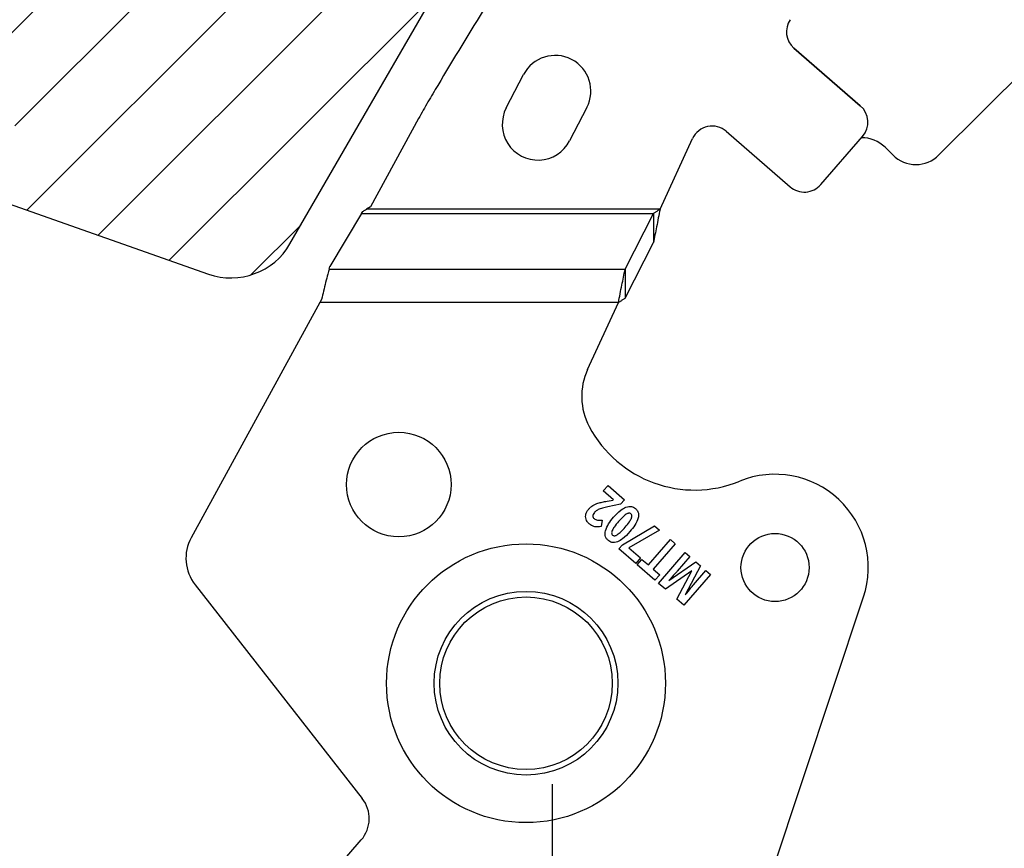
# Model space of a CAD drawing. Header units: inches. Extents: x -122 to 123, y -201 to 75.
# Tile 42 of 191: x -42.59 to -40.78, y 64.05 to 65.58. Entities that reach past the tile are written whole.
import ezdxf

# ---------------------------------------------------------------- set-up
doc = ezdxf.new("R2010")
doc.units = ezdxf.units.IN
doc.header["$MEASUREMENT"] = 0
doc.layers.add('STATION_LINES', color=231, linetype='Continuous')

# ---------------------------------------------------------------- blocks, each defined once
blk = doc.blocks.new('SW_HATCH_9')
at = {"color": 0, "linetype": 'Continuous', "lineweight": 18}
for p, q in [((0.5599, 0.5599), (0.3828, 0.3828)), ((0.6833, 0.5065), (-0.5485, -0.7253)), ((0.7953, 0.4418), (-0.5247, -0.8782)), ((0.9143, 0.3839), (-0.4437, -0.974)), ((1.0846, 0.3775), (-0.4215, -1.1286)), ((1.0375, 0.1536), (-0.2908, -1.1747)), ((0, 0), (-0.1842, -0.1842)), ((0.6798, -0.3809), (0.3791, -0.6815)), ((0.3228, -0.7379), (-0.1601, -1.2208)), ((0.0813, -1.1561), (-0.0102, -1.2476))]:
    blk.add_line(p, q, dxfattribs=at)

msp = doc.modelspace()

# ---------------------------------------------------------------- linework, layer by layer
at = {"color": 7, "linetype": 'Continuous', "lineweight": 25}
for p, q in [((-42.09474, 65.16369), (-41.82924, 65.62354)), ((-42.09474, 65.16369), (-41.82924, 65.62354)), ((-41.17007, 65.5232), (-41.04802, 65.4172)), ((-41.04802, 65.4172), (-41.17007, 65.5232)), ((-41.04802, 65.4172), (-41.17007, 65.5232)), ((-40.90364, 65.32688), (-40.73783, 65.49269)), ((-41.69789, 65.41319), (-41.66612, 65.47433)), ((-41.69789, 65.41319), (-41.66612, 65.47433)), ((-41.54992, 65.41395), (-41.58169, 65.35281)), ((-41.54992, 65.41395), (-41.58169, 65.35281)), ((-41.85861, 65.39379), (-41.94727, 65.23151)), ((-41.85861, 65.39379), (-41.94727, 65.23151)), ((-41.29428, 65.37035), (-41.17709, 65.26858)), ((-41.29428, 65.37035), (-41.17709, 65.26858)), ((-41.12066, 65.27255), (-41.04404, 65.36077)), ((-41.12066, 65.27255), (-41.04404, 65.36077)), ((-41.04404, 65.36077), (-41.04594, 65.35859)), ((-41.41559, 65.22742), (-41.35585, 65.35709)), ((-41.41559, 65.22742), (-41.35585, 65.35709)), ((-41.00264, 65.34102), (-40.9885, 65.32688)), ((-42.62216, 65.24139), (-42.24454, 65.1083)), ((-42.62216, 65.24139), (-42.24454, 65.1083)), ((-41.96346, 65.2191), (-42.0217, 65.12199)), ((-41.96346, 65.2191), (-42.0217, 65.12199)), ((-41.96346, 65.2191), (-41.4279, 65.2191)), ((-41.96346, 65.2191), (-41.4279, 65.2191)), ((-41.94727, 65.23151), (-41.95408, 65.22742)), ((-41.94727, 65.23151), (-41.95408, 65.22742)), ((-41.41559, 65.22742), (-41.95408, 65.22742)), ((-41.41559, 65.22742), (-41.95408, 65.22742)), ((-41.47967, 65.11725), (-41.4279, 65.2191)), ((-41.47967, 65.11725), (-41.4279, 65.2191)), ((-41.4279, 65.2191), (-41.4279, 65.16586)), ((-41.4279, 65.2191), (-41.4279, 65.16586)), ((-41.47967, 65.06401), (-41.4279, 65.16586)), ((-41.47967, 65.06401), (-41.4279, 65.16586)), ((-42.02297, 65.11725), (-42.0217, 65.12199)), ((-42.02297, 65.11725), (-42.0217, 65.12199)), ((-42.02297, 65.11725), (-41.47967, 65.11725)), ((-42.02297, 65.11725), (-41.47967, 65.11725)), ((-41.47967, 65.11725), (-41.47967, 65.06401)), ((-41.47967, 65.11725), (-41.47967, 65.06401)), ((-42.04024, 65.05569), (-42.27606, 64.62406)), ((-42.04024, 65.05569), (-42.27606, 64.62406)), ((-42.03691, 65.06179), (-42.04024, 65.05569)), ((-42.03691, 65.06179), (-42.04024, 65.05569)), ((-41.49198, 65.05569), (-42.04024, 65.05569)), ((-41.49198, 65.05569), (-42.04024, 65.05569)), ((-41.54857, 64.93284), (-41.49198, 65.05569)), ((-41.54857, 64.93284), (-41.49198, 65.05569)), ((-41.51977, 64.70989), (-41.51105, 64.71993)), ((-41.51977, 64.70989), (-41.51105, 64.71993)), ((-41.51105, 64.71993), (-41.48093, 64.69378)), ((-41.51105, 64.71993), (-41.48093, 64.69378)), ((-41.501, 64.69359), (-41.51977, 64.70989)), ((-41.501, 64.69359), (-41.51977, 64.70989)), ((-41.51294, 64.69102), (-41.50146, 64.69305)), ((-41.51294, 64.69102), (-41.50146, 64.69305)), ((-41.48093, 64.69378), (-41.48814, 64.68547)), ((-41.48093, 64.69378), (-41.48814, 64.68547)), ((-41.48814, 64.68547), (-41.5114, 64.68054)), ((-41.48814, 64.68547), (-41.5114, 64.68054)), ((-41.52182, 64.65646), (-41.52355, 64.64446)), ((-41.52182, 64.65646), (-41.52355, 64.64446)), ((-41.48461, 64.61119), (-41.42585, 64.64594)), ((-41.48461, 64.61119), (-41.42585, 64.64594)), ((-41.42585, 64.64594), (-41.4163, 64.63765)), ((-41.42585, 64.64594), (-41.4163, 64.63765)), ((-41.4163, 64.63765), (-41.47273, 64.60535)), ((-41.4163, 64.63765), (-41.47273, 64.60535)), ((-41.43707, 64.57412), (-41.39669, 64.62062)), ((-41.43707, 64.57412), (-41.39669, 64.62062)), ((-41.39669, 64.62062), (-41.38755, 64.61269)), ((-41.39669, 64.62062), (-41.38755, 64.61269)), ((-41.49112, 64.6037), (-41.48461, 64.61119)), ((-41.49112, 64.6037), (-41.48461, 64.61119)), ((-41.4602, 64.57685), (-41.49112, 64.6037)), ((-41.4602, 64.57685), (-41.49112, 64.6037)), ((-41.47273, 64.60535), (-41.45147, 64.58689)), ((-41.47273, 64.60535), (-41.45147, 64.58689)), ((-41.38755, 64.61269), (-41.42794, 64.56619)), ((-41.38755, 64.61269), (-41.42794, 64.56619)), ((-41.45147, 64.58689), (-41.4602, 64.57685)), ((-41.45147, 64.58689), (-41.4602, 64.57685)), ((-41.45744, 64.57431), (-41.44878, 64.58428)), ((-41.45744, 64.57431), (-41.44878, 64.58428)), ((-41.44878, 64.58428), (-41.43707, 64.57412)), ((-41.44878, 64.58428), (-41.43707, 64.57412)), ((-41.41827, 64.54029), (-41.36923, 64.59677)), ((-41.41827, 64.54029), (-41.36923, 64.59677)), ((-41.3607, 64.58937), (-41.38392, 64.56264)), ((-41.3607, 64.58937), (-41.38392, 64.56264)), ((-41.36923, 64.59677), (-41.3607, 64.58937)), ((-41.36923, 64.59677), (-41.3607, 64.58937)), ((-41.42491, 64.54605), (-41.45744, 64.57431)), ((-41.42491, 64.54605), (-41.45744, 64.57431)), ((-41.42794, 64.56619), (-41.41624, 64.55603)), ((-41.42794, 64.56619), (-41.41624, 64.55603)), ((-41.39929, 64.5453), (-41.34978, 64.57988)), ((-41.39929, 64.5453), (-41.34978, 64.57988)), ((-41.3414, 64.57261), (-41.3695, 64.5193)), ((-41.3414, 64.57261), (-41.3695, 64.5193)), ((-41.34978, 64.57988), (-41.3414, 64.57261)), ((-41.34978, 64.57988), (-41.3414, 64.57261)), ((-41.41624, 64.55603), (-41.42491, 64.54605)), ((-41.41624, 64.55603), (-41.42491, 64.54605)), ((-41.35751, 64.56328), (-41.40584, 64.52949)), ((-41.35751, 64.56328), (-41.40584, 64.52949)), ((-41.38464, 64.51109), (-41.35733, 64.56313)), ((-41.38464, 64.51109), (-41.35733, 64.56313)), ((-41.32316, 64.55676), (-41.3722, 64.50029)), ((-41.32316, 64.55676), (-41.3722, 64.50029)), ((-41.35414, 64.53759), (-41.33133, 64.56386)), ((-41.35414, 64.53759), (-41.33133, 64.56386)), ((-41.33133, 64.56386), (-41.32316, 64.55676)), ((-41.33133, 64.56386), (-41.32316, 64.55676)), ((-42.26898, 64.5378), (-41.96208, 64.14538)), ((-42.26898, 64.5378), (-41.96208, 64.14538)), ((-41.40584, 64.52949), (-41.41827, 64.54029)), ((-41.40584, 64.52949), (-41.41827, 64.54029)), ((-41.27255, 63.82201), (-41.04205, 64.51528)), ((-41.27255, 63.82201), (-41.04205, 64.51528)), ((-41.3722, 64.50029), (-41.38464, 64.51109)), ((-41.3722, 64.50029), (-41.38464, 64.51109)), ((-42.11737, 63.89251), (-41.96404, 64.06907)), ((-42.11737, 63.89251), (-41.96404, 64.06907))]:
    msp.add_line(p, q, dxfattribs=at)
for centre, radius in [((-41.89505, 64.72159), 0.09599), ((-41.89505, 64.72159), 0.09599), ((-41.20452, 64.56934), 0.06251), ((-41.20452, 64.56934), 0.06251), ((-41.66157, 64.35685), 0.25591), ((-41.66157, 64.35685), 0.25591), ((-41.66157, 64.35685), 0.1686), ((-41.66157, 64.35685), 0.1686), ((-41.66157, 64.35685), 0.15838), ((-41.66157, 64.35685), 0.15838)]:
    msp.add_circle(centre, radius, dxfattribs=at)
for centre, radius, start, end in [((-37.33036, 62.82128), 5.20796, 147.73935, 149.62908), ((-37.33036, 62.82128), 5.20796, 147.73935, 149.62908), ((-41.14426, 65.55293), 0.03937, 145.3843, 229.028), ((-41.14426, 65.55293), 0.03937, 145.3843, 229.028), ((-41.14426, 65.55293), 0.03937, 145.3843, 229.028), ((-41.60802, 65.44414), 0.06548, 332.54205, 152.54205), ((-41.60802, 65.44414), 0.06548, 332.54205, 152.54205), ((-40.54213, 64.67455), 1.50014, 148.6775, 150.01476), ((-40.54213, 64.67455), 1.50014, 148.6775, 150.01476), ((-38.60961, 63.5893), 3.71647, 150.41308, 150.95227), ((-38.60961, 63.5893), 3.71647, 150.41308, 150.95227), ((-41.07424, 65.387), 0.04, 319.028, 49.028), ((-41.07424, 65.387), 0.04, 319.028, 49.028), ((-41.07424, 65.387), 0.04, 319.028, 49.028), ((-41.63979, 65.383), 0.06548, 152.54205, 332.54205), ((-41.63979, 65.383), 0.06548, 152.54205, 332.54205), ((-41.32009, 65.34062), 0.03937, 49.028, 155.26684), ((-41.32009, 65.34062), 0.03937, 49.028, 155.26684), ((-41.04506, 65.29859), 0.06, 45, 90.83831), ((-40.94607, 65.3693), 0.06, 225, 315), ((-41.15086, 65.29878), 0.04, 229.028, 319.028), ((-41.15086, 65.29878), 0.04, 229.028, 319.028), ((-42.20299, 65.22619), 0.125, 250.58417, 330), ((-42.20299, 65.22619), 0.125, 250.58417, 330), ((-41.44143, 64.88348), 0.11796, 155.26684, 207.88205), ((-41.44143, 64.88348), 0.11796, 155.26684, 207.88205), ((-41.352, 64.9308), 0.21913, 207.88205, 292.18931), ((-41.352, 64.9308), 0.21913, 207.88205, 292.18931), ((-41.20457, 64.56932), 0.17126, 341.60902, 112.18931), ((-41.20457, 64.56932), 0.17126, 341.60902, 112.18931), ((-42.20696, 64.58631), 0.07874, 151.35059, 218.02791), ((-42.20696, 64.58631), 0.07874, 151.35059, 218.02791), ((-42.00934, 64.10841), 0.06, 319.028, 38.028), ((-42.00934, 64.10841), 0.06, 319.028, 38.028)]:
    msp.add_arc(centre, radius, start, end, dxfattribs=at)
msp.add_ellipse((-41.96327, 65.22742), major_axis=(0.01013, 0.0196), ratio=0.175728, start_param=4.3666299, end_param=4.5708899, dxfattribs=at)
msp.add_ellipse((-41.96327, 65.22742), major_axis=(0.01013, 0.0196), ratio=0.175728, start_param=4.3666299, end_param=4.5708899, dxfattribs=at)
for points, knots in [([(-41.96128, 65.22289), (-41.96032, 65.2235), (-41.95798, 65.22498), (-41.95558, 65.2265), (-41.95413, 65.22739), (-41.95408, 65.22742)], [0, 0, 0, 0, 0.40259698, 0.98008595, 1, 1, 1, 1]), ([(-41.96128, 65.22289), (-41.96032, 65.2235), (-41.95798, 65.22498), (-41.95558, 65.2265), (-41.95413, 65.22739), (-41.95408, 65.22742)], [0, 0, 0, 0, 0.40259698, 0.98008595, 1, 1, 1, 1]), ([(-41.41559, 65.22742), (-41.41664, 65.222), (-41.41874, 65.21117), (-41.42284, 65.1902), (-41.42589, 65.1755), (-41.4279, 65.16586)], [0, 0, 0, 0, 0.255975, 0.51194999, 1, 1, 1, 1]), ([(-41.41559, 65.22742), (-41.41693, 65.22648), (-41.41965, 65.22459), (-41.42376, 65.22177), (-41.42652, 65.21999), (-41.4279, 65.2191)], [0, 0, 0, 0, 0.3281733, 0.6629085, 1, 1, 1, 1]), ([(-41.41559, 65.22742), (-41.41693, 65.22648), (-41.41965, 65.22459), (-41.42376, 65.22177), (-41.42652, 65.21999), (-41.4279, 65.2191)], [0, 0, 0, 0, 0.3281733, 0.6629085, 1, 1, 1, 1]), ([(-41.41559, 65.22742), (-41.41664, 65.222), (-41.41874, 65.21117), (-41.42284, 65.1902), (-41.42589, 65.1755), (-41.4279, 65.16586)], [0, 0, 0, 0, 0.255975, 0.51194999, 1, 1, 1, 1]), ([(-42.02297, 65.11725), (-42.02376, 65.11427), (-42.02587, 65.10634), (-42.02929, 65.0929), (-42.03314, 65.07732), (-42.03568, 65.06687), (-42.03691, 65.06179)], [0, 0, 0, 0, 0.1700358, 0.4531574, 0.734515, 1, 1, 1, 1]), ([(-42.02297, 65.11725), (-42.02376, 65.11427), (-42.02587, 65.10634), (-42.02929, 65.0929), (-42.03314, 65.07732), (-42.03568, 65.06687), (-42.03691, 65.06179)], [0, 0, 0, 0, 0.1700358, 0.4531574, 0.734515, 1, 1, 1, 1]), ([(-41.49198, 65.05569), (-41.49093, 65.0611), (-41.48883, 65.07194), (-41.48473, 65.09291), (-41.48167, 65.10761), (-41.47967, 65.11725)], [0, 0, 0, 0, 0.25597499, 0.51194999, 1, 1, 1, 1]), ([(-41.49198, 65.05569), (-41.49093, 65.0611), (-41.48883, 65.07194), (-41.48473, 65.09291), (-41.48167, 65.10761), (-41.47967, 65.11725)], [0, 0, 0, 0, 0.25597499, 0.51194999, 1, 1, 1, 1]), ([(-41.49198, 65.05569), (-41.49063, 65.05663), (-41.48791, 65.05852), (-41.48381, 65.06134), (-41.48105, 65.06311), (-41.47967, 65.06401)], [0, 0, 0, 0, 0.3281733, 0.6629085, 1, 1, 1, 1]), ([(-41.49198, 65.05569), (-41.49063, 65.05663), (-41.48791, 65.05852), (-41.48381, 65.06134), (-41.48105, 65.06311), (-41.47967, 65.06401)], [0, 0, 0, 0, 0.3281733, 0.6629085, 1, 1, 1, 1]), ([(-41.5515, 64.66746), (-41.55085, 64.66932), (-41.54964, 64.67276), (-41.54735, 64.6756), (-41.5463, 64.67691)], [0, 0, 0, 0, 0.540555, 1, 1, 1, 1]), ([(-41.5515, 64.66746), (-41.55085, 64.66932), (-41.54964, 64.67276), (-41.54735, 64.6756), (-41.5463, 64.67691)], [0, 0, 0, 0, 0.540555, 1, 1, 1, 1]), ([(-41.5463, 64.67691), (-41.54502, 64.67828), (-41.54278, 64.68068), (-41.54007, 64.68252), (-41.5389, 64.68331)], [0, 0, 0, 0, 0.5707464, 1, 1, 1, 1]), ([(-41.5463, 64.67691), (-41.54502, 64.67828), (-41.54278, 64.68068), (-41.54007, 64.68252), (-41.5389, 64.68331)], [0, 0, 0, 0, 0.5707464, 1, 1, 1, 1]), ([(-41.5389, 64.68331), (-41.53729, 64.68421), (-41.53431, 64.6859), (-41.53107, 64.687), (-41.52958, 64.68751)], [0, 0, 0, 0, 0.5400805, 1, 1, 1, 1]), ([(-41.5389, 64.68331), (-41.53729, 64.68421), (-41.53431, 64.6859), (-41.53107, 64.687), (-41.52958, 64.68751)], [0, 0, 0, 0, 0.5400805, 1, 1, 1, 1]), ([(-41.53157, 64.67428), (-41.53248, 64.67365), (-41.53411, 64.67253), (-41.53545, 64.67108), (-41.53604, 64.67044)], [0, 0, 0, 0, 0.5572075, 1, 1, 1, 1]), ([(-41.53157, 64.67428), (-41.53248, 64.67365), (-41.53411, 64.67253), (-41.53545, 64.67108), (-41.53604, 64.67044)], [0, 0, 0, 0, 0.5572075, 1, 1, 1, 1]), ([(-41.52545, 64.67705), (-41.5267, 64.6766), (-41.52882, 64.67585), (-41.53078, 64.67473), (-41.53157, 64.67428)], [0, 0, 0, 0, 0.5924868, 1, 1, 1, 1]), ([(-41.52545, 64.67705), (-41.5267, 64.6766), (-41.52882, 64.67585), (-41.53078, 64.67473), (-41.53157, 64.67428)], [0, 0, 0, 0, 0.5924868, 1, 1, 1, 1]), ([(-41.52958, 64.68751), (-41.52697, 64.68819), (-41.52148, 64.68963), (-41.51588, 64.69054), (-41.51294, 64.69102)], [0, 0, 0, 0, 0.4745111, 1, 1, 1, 1]), ([(-41.52958, 64.68751), (-41.52697, 64.68819), (-41.52148, 64.68963), (-41.51588, 64.69054), (-41.51294, 64.69102)], [0, 0, 0, 0, 0.4745111, 1, 1, 1, 1]), ([(-41.5114, 64.68054), (-41.51459, 64.67985), (-41.51931, 64.67883), (-41.52394, 64.67748), (-41.52545, 64.67705)], [0, 0, 0, 0, 0.67620193, 1, 1, 1, 1]), ([(-41.5114, 64.68054), (-41.51459, 64.67985), (-41.51931, 64.67883), (-41.52394, 64.67748), (-41.52545, 64.67705)], [0, 0, 0, 0, 0.67620193, 1, 1, 1, 1]), ([(-41.50089, 64.66157), (-41.49669, 64.66633), (-41.49008, 64.67381), (-41.48134, 64.67854), (-41.47816, 64.68026)], [0, 0, 0, 0, 0.635645, 1, 1, 1, 1]), ([(-41.50089, 64.66157), (-41.49669, 64.66633), (-41.49008, 64.67381), (-41.48134, 64.67854), (-41.47816, 64.68026)], [0, 0, 0, 0, 0.635645, 1, 1, 1, 1]), ([(-41.47816, 64.68026), (-41.4764, 64.68083), (-41.47303, 64.68192), (-41.46808, 64.6816), (-41.4639, 64.68004), (-41.46172, 64.67836), (-41.4606, 64.67748)], [0, 0, 0, 0, 0.2946051, 0.5624803, 0.7734345, 1, 1, 1, 1]), ([(-41.47816, 64.68026), (-41.4764, 64.68083), (-41.47303, 64.68192), (-41.46808, 64.6816), (-41.4639, 64.68004), (-41.46172, 64.67836), (-41.4606, 64.67748)], [0, 0, 0, 0, 0.2946051, 0.5624803, 0.7734345, 1, 1, 1, 1]), ([(-41.4606, 64.67748), (-41.45936, 64.67624), (-41.45696, 64.67381), (-41.45524, 64.66925), (-41.45489, 64.66469), (-41.45544, 64.66186), (-41.45573, 64.66037)], [0, 0, 0, 0, 0.2772429, 0.5408567, 0.7587102, 1, 1, 1, 1]), ([(-41.4606, 64.67748), (-41.45936, 64.67624), (-41.45696, 64.67381), (-41.45524, 64.66925), (-41.45489, 64.66469), (-41.45544, 64.66186), (-41.45573, 64.66037)], [0, 0, 0, 0, 0.2772429, 0.5408567, 0.7587102, 1, 1, 1, 1]), ([(-41.5514, 64.65788), (-41.55178, 64.65964), (-41.55247, 64.66283), (-41.5518, 64.66602), (-41.5515, 64.66746)], [0, 0, 0, 0, 0.5507687, 1, 1, 1, 1]), ([(-41.5514, 64.65788), (-41.55178, 64.65964), (-41.55247, 64.66283), (-41.5518, 64.66602), (-41.5515, 64.66746)], [0, 0, 0, 0, 0.5507687, 1, 1, 1, 1]), ([(-41.54595, 64.64975), (-41.54731, 64.65109), (-41.54968, 64.65344), (-41.55089, 64.65655), (-41.5514, 64.65788)], [0, 0, 0, 0, 0.57211, 1, 1, 1, 1]), ([(-41.54595, 64.64975), (-41.54731, 64.65109), (-41.54968, 64.65344), (-41.55089, 64.65655), (-41.5514, 64.65788)], [0, 0, 0, 0, 0.57211, 1, 1, 1, 1]), ([(-41.53604, 64.67044), (-41.53699, 64.66928), (-41.53852, 64.66741), (-41.53887, 64.66504), (-41.53901, 64.66413)], [0, 0, 0, 0, 0.6162974, 1, 1, 1, 1]), ([(-41.53604, 64.67044), (-41.53699, 64.66928), (-41.53852, 64.66741), (-41.53887, 64.66504), (-41.53901, 64.66413)], [0, 0, 0, 0, 0.6162974, 1, 1, 1, 1]), ([(-41.53901, 64.66413), (-41.53898, 64.6636), (-41.53892, 64.66257), (-41.53821, 64.66077), (-41.53724, 64.65978), (-41.53664, 64.65916)], [0, 0, 0, 0, 0.2764959, 0.5466028, 1, 1, 1, 1]), ([(-41.53901, 64.66413), (-41.53898, 64.6636), (-41.53892, 64.66257), (-41.53821, 64.66077), (-41.53724, 64.65978), (-41.53664, 64.65916)], [0, 0, 0, 0, 0.2764959, 0.5466028, 1, 1, 1, 1]), ([(-41.53664, 64.65916), (-41.53562, 64.65843), (-41.53375, 64.65709), (-41.53149, 64.65665), (-41.53047, 64.65645)], [0, 0, 0, 0, 0.5441272, 1, 1, 1, 1]), ([(-41.53664, 64.65916), (-41.53562, 64.65843), (-41.53375, 64.65709), (-41.53149, 64.65665), (-41.53047, 64.65645)], [0, 0, 0, 0, 0.5441272, 1, 1, 1, 1]), ([(-41.53047, 64.65645), (-41.52896, 64.65631), (-41.52608, 64.65604), (-41.52319, 64.65632), (-41.52182, 64.65646)], [0, 0, 0, 0, 0.52242521, 1, 1, 1, 1]), ([(-41.53047, 64.65645), (-41.52896, 64.65631), (-41.52608, 64.65604), (-41.52319, 64.65632), (-41.52182, 64.65646)], [0, 0, 0, 0, 0.52242521, 1, 1, 1, 1]), ([(-41.51592, 64.63655), (-41.51414, 64.64107), (-41.51052, 64.65024), (-41.50413, 64.65776), (-41.50089, 64.66157)], [0, 0, 0, 0, 0.4918887, 1, 1, 1, 1]), ([(-41.51592, 64.63655), (-41.51414, 64.64107), (-41.51052, 64.65024), (-41.50413, 64.65776), (-41.50089, 64.66157)], [0, 0, 0, 0, 0.4918887, 1, 1, 1, 1]), ([(-41.47751, 64.66729), (-41.47995, 64.66539), (-41.48516, 64.66133), (-41.4895, 64.65634), (-41.49181, 64.65369)], [0, 0, 0, 0, 0.4682096, 1, 1, 1, 1]), ([(-41.47751, 64.66729), (-41.47995, 64.66539), (-41.48516, 64.66133), (-41.4895, 64.65634), (-41.49181, 64.65369)], [0, 0, 0, 0, 0.4682096, 1, 1, 1, 1]), ([(-41.47981, 64.64327), (-41.47696, 64.64655), (-41.4726, 64.65156), (-41.46937, 64.65735), (-41.46825, 64.65935)], [0, 0, 0, 0, 0.6539463, 1, 1, 1, 1]), ([(-41.47981, 64.64327), (-41.47696, 64.64655), (-41.4726, 64.65156), (-41.46937, 64.65735), (-41.46825, 64.65935)], [0, 0, 0, 0, 0.6539463, 1, 1, 1, 1]), ([(-41.46895, 64.66787), (-41.46958, 64.66829), (-41.47085, 64.66916), (-41.47318, 64.66916), (-41.47541, 64.66849), (-41.47677, 64.66772), (-41.47751, 64.66729)], [0, 0, 0, 0, 0.2419294, 0.4917911, 0.7230818, 1, 1, 1, 1]), ([(-41.46895, 64.66787), (-41.46958, 64.66829), (-41.47085, 64.66916), (-41.47318, 64.66916), (-41.47541, 64.66849), (-41.47677, 64.66772), (-41.47751, 64.66729)], [0, 0, 0, 0, 0.2419294, 0.4917911, 0.7230818, 1, 1, 1, 1]), ([(-41.45573, 64.66037), (-41.45751, 64.65588), (-41.46112, 64.64673), (-41.46751, 64.63924), (-41.47077, 64.63542)], [0, 0, 0, 0, 0.4901251, 1, 1, 1, 1]), ([(-41.45573, 64.66037), (-41.45751, 64.65588), (-41.46112, 64.64673), (-41.46751, 64.63924), (-41.47077, 64.63542)], [0, 0, 0, 0, 0.4901251, 1, 1, 1, 1]), ([(-41.46825, 64.65935), (-41.46786, 64.66032), (-41.46717, 64.66207), (-41.46704, 64.66459), (-41.46769, 64.66657), (-41.46853, 64.66743), (-41.46895, 64.66787)], [0, 0, 0, 0, 0.3392516, 0.6129113, 0.8044939, 1, 1, 1, 1]), ([(-41.46825, 64.65935), (-41.46786, 64.66032), (-41.46717, 64.66207), (-41.46704, 64.66459), (-41.46769, 64.66657), (-41.46853, 64.66743), (-41.46895, 64.66787)], [0, 0, 0, 0, 0.3392516, 0.6129113, 0.8044939, 1, 1, 1, 1]), ([(-41.53971, 64.64573), (-41.54091, 64.64633), (-41.54314, 64.64744), (-41.54506, 64.64902), (-41.54595, 64.64975)], [0, 0, 0, 0, 0.5392673, 1, 1, 1, 1]), ([(-41.53971, 64.64573), (-41.54091, 64.64633), (-41.54314, 64.64744), (-41.54506, 64.64902), (-41.54595, 64.64975)], [0, 0, 0, 0, 0.5392673, 1, 1, 1, 1]), ([(-41.53318, 64.64403), (-41.53443, 64.64421), (-41.53668, 64.64454), (-41.53878, 64.64536), (-41.53971, 64.64573)], [0, 0, 0, 0, 0.5584861, 1, 1, 1, 1]), ([(-41.53318, 64.64403), (-41.53443, 64.64421), (-41.53668, 64.64454), (-41.53878, 64.64536), (-41.53971, 64.64573)], [0, 0, 0, 0, 0.5584861, 1, 1, 1, 1]), ([(-41.52355, 64.64446), (-41.52558, 64.64422), (-41.52879, 64.64383), (-41.53201, 64.64397), (-41.53318, 64.64403)], [0, 0, 0, 0, 0.6349345, 1, 1, 1, 1]), ([(-41.52355, 64.64446), (-41.52558, 64.64422), (-41.52879, 64.64383), (-41.53201, 64.64397), (-41.53318, 64.64403)], [0, 0, 0, 0, 0.6349345, 1, 1, 1, 1]), ([(-41.49181, 64.65369), (-41.49466, 64.65041), (-41.49903, 64.64538), (-41.50223, 64.63955), (-41.50334, 64.63752)], [0, 0, 0, 0, 0.6525963, 1, 1, 1, 1]), ([(-41.49181, 64.65369), (-41.49466, 64.65041), (-41.49903, 64.64538), (-41.50223, 64.63955), (-41.50334, 64.63752)], [0, 0, 0, 0, 0.6525963, 1, 1, 1, 1]), ([(-41.49416, 64.62955), (-41.49172, 64.63147), (-41.48649, 64.63557), (-41.48213, 64.64059), (-41.47981, 64.64327)], [0, 0, 0, 0, 0.4666853, 1, 1, 1, 1]), ([(-41.49416, 64.62955), (-41.49172, 64.63147), (-41.48649, 64.63557), (-41.48213, 64.64059), (-41.47981, 64.64327)], [0, 0, 0, 0, 0.4666853, 1, 1, 1, 1]), ([(-41.51108, 64.61935), (-41.51232, 64.62059), (-41.51472, 64.62303), (-41.51643, 64.62762), (-41.51677, 64.6322), (-41.51621, 64.63505), (-41.51592, 64.63655)], [0, 0, 0, 0, 0.2761883, 0.5395293, 0.7577987, 1, 1, 1, 1]), ([(-41.51108, 64.61935), (-41.51232, 64.62059), (-41.51472, 64.62303), (-41.51643, 64.62762), (-41.51677, 64.6322), (-41.51621, 64.63505), (-41.51592, 64.63655)], [0, 0, 0, 0, 0.2761883, 0.5395293, 0.7577987, 1, 1, 1, 1]), ([(-41.50334, 64.63752), (-41.50372, 64.63654), (-41.5044, 64.63477), (-41.50454, 64.63225), (-41.50393, 64.63028), (-41.50311, 64.62943), (-41.5027, 64.629)], [0, 0, 0, 0, 0.3436522, 0.61893072, 0.8088306, 1, 1, 1, 1]), ([(-41.50334, 64.63752), (-41.50372, 64.63654), (-41.5044, 64.63477), (-41.50454, 64.63225), (-41.50393, 64.63028), (-41.50311, 64.62943), (-41.5027, 64.629)], [0, 0, 0, 0, 0.3436522, 0.61893072, 0.8088306, 1, 1, 1, 1]), ([(-41.5027, 64.629), (-41.50207, 64.62857), (-41.5008, 64.6277), (-41.49847, 64.62768), (-41.49624, 64.62835), (-41.49489, 64.62913), (-41.49416, 64.62955)], [0, 0, 0, 0, 0.2440077, 0.4944574, 0.7249513, 1, 1, 1, 1]), ([(-41.5027, 64.629), (-41.50207, 64.62857), (-41.5008, 64.6277), (-41.49847, 64.62768), (-41.49624, 64.62835), (-41.49489, 64.62913), (-41.49416, 64.62955)], [0, 0, 0, 0, 0.2440077, 0.4944574, 0.7249513, 1, 1, 1, 1]), ([(-41.47077, 64.63542), (-41.475, 64.63062), (-41.48163, 64.62309), (-41.4904, 64.61831), (-41.49357, 64.61658)], [0, 0, 0, 0, 0.6372683, 1, 1, 1, 1]), ([(-41.47077, 64.63542), (-41.475, 64.63062), (-41.48163, 64.62309), (-41.4904, 64.61831), (-41.49357, 64.61658)], [0, 0, 0, 0, 0.6372683, 1, 1, 1, 1]), ([(-41.49357, 64.61658), (-41.49533, 64.61601), (-41.49869, 64.61492), (-41.50362, 64.61524), (-41.5078, 64.6168), (-41.50996, 64.61848), (-41.51108, 64.61935)], [0, 0, 0, 0, 0.2946625, 0.5625347, 0.7734794, 1, 1, 1, 1]), ([(-41.49357, 64.61658), (-41.49533, 64.61601), (-41.49869, 64.61492), (-41.50362, 64.61524), (-41.5078, 64.6168), (-41.50996, 64.61848), (-41.51108, 64.61935)], [0, 0, 0, 0, 0.2946625, 0.5625347, 0.7734794, 1, 1, 1, 1]), ([(-41.38775, 64.55832), (-41.38934, 64.55658), (-41.39327, 64.55231), (-41.39721, 64.54805), (-41.39956, 64.54553)], [0, 0, 0, 0, 0.4064252, 1, 1, 1, 1]), ([(-41.38775, 64.55832), (-41.38934, 64.55658), (-41.39327, 64.55231), (-41.39721, 64.54805), (-41.39956, 64.54553)], [0, 0, 0, 0, 0.4064252, 1, 1, 1, 1]), ([(-41.38392, 64.56264), (-41.38459, 64.56188), (-41.38586, 64.56043), (-41.38714, 64.559), (-41.38775, 64.55832)], [0, 0, 0, 0, 0.5275028, 1, 1, 1, 1]), ([(-41.38392, 64.56264), (-41.38459, 64.56188), (-41.38586, 64.56043), (-41.38714, 64.559), (-41.38775, 64.55832)], [0, 0, 0, 0, 0.5275028, 1, 1, 1, 1]), ([(-41.36923, 64.51907), (-41.36585, 64.52332), (-41.36089, 64.52956), (-41.35576, 64.53566), (-41.35414, 64.53759)], [0, 0, 0, 0, 0.6829238, 1, 1, 1, 1]), ([(-41.36923, 64.51907), (-41.36585, 64.52332), (-41.36089, 64.52956), (-41.35576, 64.53566), (-41.35414, 64.53759)], [0, 0, 0, 0, 0.6829238, 1, 1, 1, 1])]:
    msp.add_open_spline(points, degree=3, knots=knots, dxfattribs=at)
at = {"layer": 'STATION_LINES'}
msp.add_line((-41.61283, 58.65316), (-41.61283, 64.17173), dxfattribs=at)

# ---------------------------------------------------------------- block references
at = {"color": 5, "linetype": 'Continuous', "lineweight": 18, "true_color": 0x0000ff}
msp.add_blockref('SW_HATCH_9', (-42.15613, 66.35432), dxfattribs=at)

doc.saveas('drawing.dxf')
